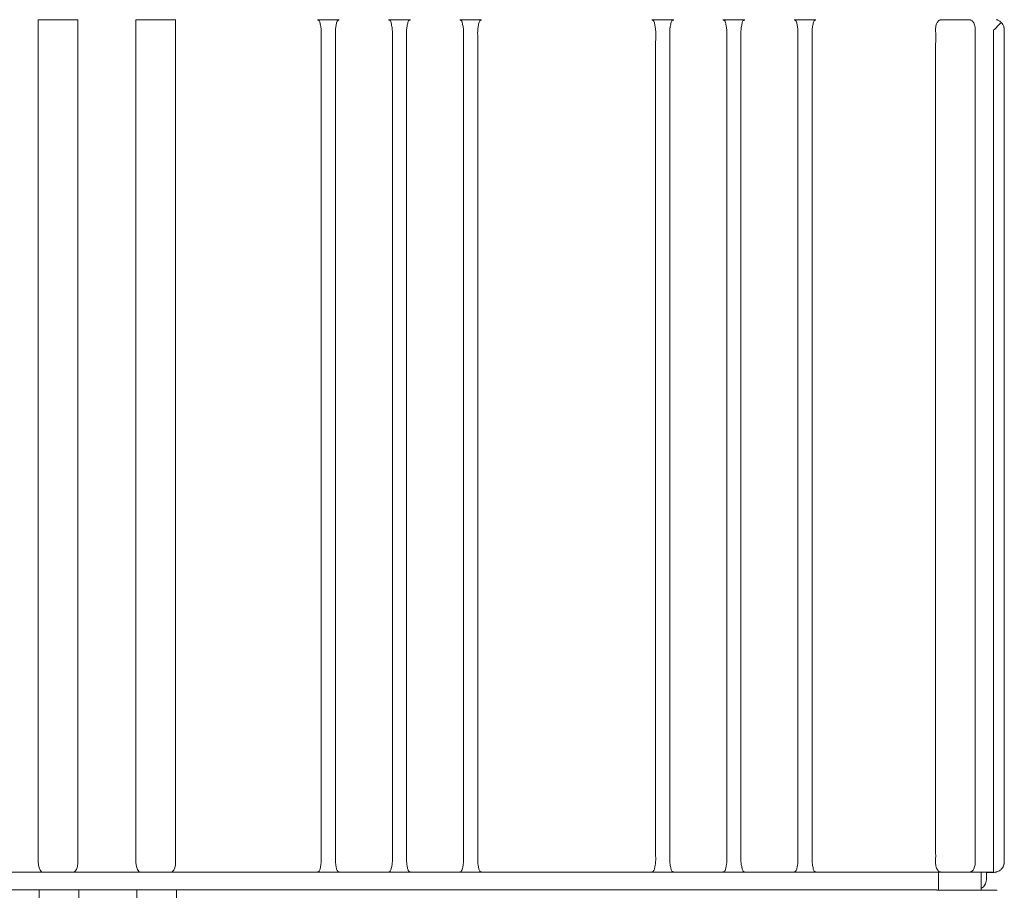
# Model space of a CAD drawing. Header units: centimetres. Extents: x -4572 to 125430, y -27163 to 73697.
# Tile 20 of 44: x 99466 to 99743, y -18093 to -17848. Entities that reach past the tile are written whole.
import ezdxf

# ---------------------------------------------------------------- set-up
doc = ezdxf.new("R2010")
doc.units = ezdxf.units.CM
doc.header["$MEASUREMENT"] = 0
doc.layers.add('kontur', color=7, linetype='Continuous')

# ---------------------------------------------------------------- blocks, each defined once
blk = doc.blocks.new('22s2')
at = {"lineweight": 15}
for p, q in [((250145.05, 70446.21), (250153.76, 70446.21)), ((250172.54, 70446.21), (250181.25, 70446.21))]:
    blk.add_line(p, q, dxfattribs=at)
at = {"layer": 'kontur', "color": 7, "lineweight": 0}
for p, q in [((250143.81, 70449.21), (250143.81, 70686.09)), ((250154.99, 70686.09), (250154.99, 70449.21)), ((250171.31, 70686.09), (250171.31, 70449.21)), ((250182.48, 70449.21), (250182.48, 70686.09)), ((250143.81, 70449.21), (250143.81, 70449.19)), ((250154.99, 70449.19), (250154.99, 70449.21)), ((250171.31, 70449.19), (250171.31, 70449.21)), ((250182.48, 70449.21), (250182.48, 70449.19))]:
    blk.add_line(p, q, dxfattribs=at)
at = {"layer": 'kontur', "color": 7, "lineweight": 0, "flags": 128}
for points in [[(250143.81, 70449.19), (250143.87, 70448.26), (250144.06, 70447.44), (250144.36, 70446.79), (250144.77, 70446.35), (250144.94, 70446.26), (250145.05, 70446.21)], [(250153.76, 70446.21), (250153.79, 70446.23), (250154.13, 70446.42), (250154.56, 70446.99), (250154.86, 70447.87), (250154.98, 70448.83), (250154.99, 70449.19)], [(250172.54, 70446.21), (250172.5, 70446.23), (250172.17, 70446.42), (250171.74, 70446.99), (250171.44, 70447.87), (250171.32, 70448.83), (250171.31, 70449.19)], [(250182.48, 70449.19), (250182.42, 70448.26), (250182.24, 70447.44), (250181.94, 70446.79), (250181.53, 70446.35), (250181.36, 70446.26), (250181.25, 70446.21)]]:
    blk.add_lwpolyline(points, dxfattribs=at)
blk = doc.blocks.new('ebeger')
at = {"lineweight": 0}
for p, q in [((44537.13, 1661.67), (44548.31, 1661.67)), ((44564.63, 1661.67), (44575.81, 1661.67)), ((44537.41, 1416.85), (44548.59, 1416.85)), ((44564.91, 1416.85), (44576.08, 1416.85))]:
    blk.add_line(p, q, dxfattribs=at)
at = {"layer": 'kontur', "color": 7, "lineweight": 0}
for p, q in [((44615.67, 1661.73), (44615.67, 1661.72)), ((44615.68, 1661.73), (44615.67, 1661.73)), ((44615.67, 1661.72), (44615.69, 1661.71)), ((44615.68, 1661.73), (44615.68, 1661.73)), ((44615.7, 1661.73), (44615.68, 1661.73)), ((44615.69, 1661.71), (44615.75, 1661.69)), ((44615.71, 1661.73), (44615.7, 1661.73)), ((44615.71, 1661.73), (44621.78, 1661.73)), ((44615.75, 1661.69), (44615.84, 1661.65)), ((44615.84, 1661.65), (44615.96, 1661.59)), ((44615.96, 1661.59), (44616.08, 1661.5)), ((44621.45, 1661.53), (44621.57, 1661.62)), ((44621.57, 1661.62), (44621.69, 1661.67)), ((44621.69, 1661.67), (44621.75, 1661.7)), ((44621.75, 1661.7), (44621.79, 1661.71)), ((44621.78, 1661.73), (44621.78, 1661.73)), ((44621.79, 1661.73), (44621.78, 1661.73)), ((44621.8, 1661.73), (44621.79, 1661.73)), ((44621.79, 1661.71), (44621.81, 1661.72)), ((44621.81, 1661.73), (44621.8, 1661.73)), ((44621.82, 1661.73), (44621.81, 1661.73)), ((44621.81, 1661.72), (44621.82, 1661.72)), ((44621.81, 1661.72), (44621.81, 1661.72)), ((44621.82, 1661.72), (44621.82, 1661.73)), ((44635.68, 1661.73), (44635.68, 1661.72)), ((44635.69, 1661.73), (44635.68, 1661.73)), ((44635.68, 1661.72), (44635.7, 1661.71)), ((44635.69, 1661.73), (44635.69, 1661.73)), ((44635.71, 1661.73), (44635.69, 1661.73)), ((44635.7, 1661.71), (44635.77, 1661.69)), ((44635.72, 1661.73), (44635.71, 1661.73)), ((44641.79, 1661.73), (44635.72, 1661.73)), ((44635.77, 1661.69), (44635.85, 1661.65)), ((44635.85, 1661.65), (44635.97, 1661.59)), ((44635.97, 1661.59), (44636.09, 1661.5)), ((44641.54, 1661.59), (44641.42, 1661.5)), ((44641.66, 1661.65), (44641.54, 1661.59)), ((44641.74, 1661.69), (44641.66, 1661.65)), ((44641.81, 1661.71), (44641.74, 1661.69)), ((44641.79, 1661.73), (44641.8, 1661.73)), ((44641.8, 1661.73), (44641.81, 1661.73)), ((44641.81, 1661.73), (44641.82, 1661.73)), ((44641.83, 1661.72), (44641.81, 1661.71)), ((44641.82, 1661.73), (44641.83, 1661.73)), ((44641.83, 1661.73), (44641.83, 1661.72)), ((44655.69, 1661.73), (44655.7, 1661.73)), ((44655.69, 1661.72), (44655.69, 1661.73)), ((44655.69, 1661.72), (44655.69, 1661.72)), ((44655.7, 1661.72), (44655.69, 1661.72)), ((44655.7, 1661.73), (44655.71, 1661.73)), ((44655.7, 1661.73), (44655.7, 1661.73)), ((44655.72, 1661.71), (44655.7, 1661.72)), ((44655.71, 1661.73), (44655.73, 1661.73)), ((44655.75, 1661.7), (44655.72, 1661.71)), ((44655.73, 1661.73), (44655.73, 1661.73)), ((44661.8, 1661.73), (44655.73, 1661.73)), ((44655.82, 1661.67), (44655.75, 1661.7)), ((44655.93, 1661.62), (44655.82, 1661.67)), ((44656.06, 1661.53), (44655.93, 1661.62)), ((44661.55, 1661.59), (44661.43, 1661.5)), ((44661.67, 1661.65), (44661.55, 1661.59)), ((44661.75, 1661.69), (44661.67, 1661.65)), ((44661.82, 1661.71), (44661.75, 1661.69)), ((44661.8, 1661.73), (44661.81, 1661.73)), ((44661.81, 1661.73), (44661.82, 1661.73)), ((44661.82, 1661.73), (44661.83, 1661.73)), ((44661.84, 1661.72), (44661.82, 1661.71)), ((44661.83, 1661.73), (44661.84, 1661.73)), ((44661.84, 1661.73), (44661.84, 1661.72)), ((44709.72, 1661.73), (44709.73, 1661.73)), ((44709.72, 1661.72), (44709.72, 1661.73)), ((44709.72, 1661.72), (44709.72, 1661.72)), ((44709.73, 1661.72), (44709.72, 1661.72)), ((44709.73, 1661.73), (44709.74, 1661.73)), ((44709.73, 1661.73), (44709.73, 1661.73)), ((44709.75, 1661.71), (44709.73, 1661.72)), ((44709.74, 1661.73), (44709.75, 1661.73)), ((44709.75, 1661.73), (44709.76, 1661.73)), ((44709.78, 1661.7), (44709.75, 1661.71)), ((44715.83, 1661.73), (44709.76, 1661.73)), ((44709.85, 1661.67), (44709.78, 1661.7)), ((44709.96, 1661.62), (44709.85, 1661.67)), ((44710.09, 1661.53), (44709.96, 1661.62)), ((44715.58, 1661.59), (44715.46, 1661.5)), ((44715.7, 1661.65), (44715.58, 1661.59)), ((44715.78, 1661.69), (44715.7, 1661.65)), ((44715.85, 1661.71), (44715.78, 1661.69)), ((44715.83, 1661.73), (44715.84, 1661.73)), ((44715.84, 1661.73), (44715.85, 1661.73)), ((44715.85, 1661.73), (44715.86, 1661.73)), ((44715.87, 1661.72), (44715.85, 1661.71)), ((44715.86, 1661.73), (44715.87, 1661.72)), ((44715.86, 1661.73), (44715.86, 1661.73)), ((44729.73, 1661.73), (44729.74, 1661.73)), ((44729.73, 1661.72), (44729.73, 1661.73)), ((44729.73, 1661.72), (44729.73, 1661.72)), ((44729.74, 1661.72), (44729.73, 1661.72)), ((44729.74, 1661.73), (44729.75, 1661.73)), ((44729.74, 1661.73), (44729.74, 1661.73)), ((44729.76, 1661.71), (44729.74, 1661.72)), ((44729.75, 1661.73), (44729.76, 1661.73)), ((44729.76, 1661.73), (44729.77, 1661.73)), ((44729.79, 1661.7), (44729.76, 1661.71)), ((44735.84, 1661.73), (44729.77, 1661.73)), ((44729.86, 1661.67), (44729.79, 1661.7)), ((44729.97, 1661.62), (44729.86, 1661.67)), ((44730.1, 1661.53), (44729.97, 1661.62)), ((44735.59, 1661.59), (44735.47, 1661.5)), ((44735.71, 1661.65), (44735.59, 1661.59)), ((44735.79, 1661.69), (44735.71, 1661.65)), ((44735.86, 1661.71), (44735.79, 1661.69)), ((44735.84, 1661.73), (44735.85, 1661.73)), ((44735.85, 1661.73), (44735.86, 1661.73)), ((44735.86, 1661.73), (44735.87, 1661.73)), ((44735.88, 1661.72), (44735.86, 1661.71)), ((44735.87, 1661.73), (44735.88, 1661.72)), ((44735.87, 1661.73), (44735.87, 1661.73)), ((44749.74, 1661.73), (44749.75, 1661.73)), ((44749.74, 1661.72), (44749.74, 1661.73)), ((44749.74, 1661.72), (44749.74, 1661.72)), ((44749.75, 1661.72), (44749.74, 1661.72)), ((44749.75, 1661.73), (44749.76, 1661.73)), ((44749.75, 1661.73), (44749.75, 1661.73)), ((44749.77, 1661.71), (44749.75, 1661.72)), ((44749.76, 1661.73), (44749.78, 1661.73)), ((44749.8, 1661.7), (44749.77, 1661.71)), ((44749.78, 1661.73), (44749.78, 1661.73)), ((44755.85, 1661.73), (44749.78, 1661.73)), ((44749.87, 1661.67), (44749.8, 1661.7)), ((44749.98, 1661.62), (44749.87, 1661.67)), ((44750.11, 1661.53), (44749.98, 1661.62)), ((44755.6, 1661.59), (44755.48, 1661.5)), ((44755.72, 1661.65), (44755.6, 1661.59)), ((44755.8, 1661.69), (44755.72, 1661.65)), ((44755.87, 1661.71), (44755.8, 1661.69)), ((44755.85, 1661.73), (44755.86, 1661.73)), ((44755.86, 1661.73), (44755.87, 1661.73)), ((44755.87, 1661.73), (44755.88, 1661.73)), ((44755.89, 1661.72), (44755.87, 1661.71)), ((44755.88, 1661.73), (44755.89, 1661.73)), ((44755.89, 1661.73), (44755.89, 1661.72)), ((44790.43, 1661.48), (44790.59, 1661.58)), ((44790.59, 1661.58), (44790.76, 1661.65)), ((44790.76, 1661.65), (44790.86, 1661.68)), ((44790.86, 1661.68), (44790.98, 1661.7)), ((44790.98, 1661.7), (44791.04, 1661.7)), ((44791.04, 1661.7), (44791.11, 1661.71)), ((44791.11, 1661.71), (44791.21, 1661.71)), ((44793.07, 1661.72), (44791.21, 1661.71)), ((44793.75, 1661.73), (44793.07, 1661.72)), ((44794.42, 1661.73), (44793.75, 1661.73)), ((44795.1, 1661.73), (44794.42, 1661.73)), ((44795.77, 1661.73), (44795.1, 1661.73)), ((44796.45, 1661.73), (44795.77, 1661.73)), ((44797.12, 1661.72), (44796.45, 1661.73)), ((44798.99, 1661.71), (44797.12, 1661.72)), ((44798.99, 1661.71), (44799.13, 1661.7)), ((44799.13, 1661.7), (44799.25, 1661.69)), ((44799.25, 1661.69), (44799.38, 1661.67)), ((44799.38, 1661.67), (44799.48, 1661.64)), ((44799.48, 1661.64), (44799.67, 1661.55)), ((44806.72, 1661.74), (44806.67, 1661.75)), ((44806.76, 1661.72), (44806.72, 1661.74)), ((44806.83, 1661.7), (44806.76, 1661.72)), ((44806.92, 1661.67), (44806.83, 1661.7)), ((44807.08, 1661.61), (44806.92, 1661.67)), ((44807.25, 1661.52), (44807.08, 1661.61)), ((44616.08, 1661.5), (44616.18, 1661.38)), ((44616.18, 1661.38), (44616.28, 1661.25)), ((44616.28, 1661.25), (44616.36, 1661.04)), ((44616.36, 1661.04), (44616.43, 1660.79)), ((44616.43, 1660.79), (44616.48, 1660.52)), ((44616.48, 1660.52), (44616.54, 1660.2)), ((44616.54, 1660.2), (44616.61, 1659.87)), ((44616.61, 1659.87), (44616.66, 1659.58)), ((44616.66, 1659.58), (44616.71, 1659.28)), ((44616.71, 1659.28), (44616.73, 1658.97)), ((44616.73, 1658.97), (44616.76, 1658.45)), ((44620.75, 1658.97), (44620.73, 1658.45)), ((44620.78, 1659.28), (44620.75, 1658.97)), ((44620.82, 1659.58), (44620.78, 1659.28)), ((44620.88, 1659.87), (44620.82, 1659.58)), ((44620.88, 1659.87), (44620.94, 1660.15)), ((44620.94, 1660.15), (44620.99, 1660.42)), ((44620.99, 1660.42), (44621.03, 1660.67)), ((44621.03, 1660.67), (44621.08, 1660.9)), ((44621.08, 1660.9), (44621.15, 1661.1)), ((44621.15, 1661.1), (44621.23, 1661.28)), ((44621.23, 1661.28), (44621.33, 1661.42)), ((44621.33, 1661.42), (44621.45, 1661.53)), ((44636.09, 1661.5), (44636.19, 1661.38)), ((44636.19, 1661.38), (44636.29, 1661.25)), ((44636.29, 1661.25), (44636.37, 1661.04)), ((44636.37, 1661.04), (44636.44, 1660.79)), ((44636.44, 1660.79), (44636.49, 1660.52)), ((44636.49, 1660.52), (44636.55, 1660.2)), ((44636.55, 1660.2), (44636.62, 1659.87)), ((44636.62, 1659.87), (44636.67, 1659.58)), ((44636.67, 1659.58), (44636.72, 1659.28)), ((44636.72, 1659.28), (44636.74, 1658.97)), ((44636.74, 1658.97), (44636.77, 1658.45)), ((44640.76, 1658.97), (44640.74, 1658.45)), ((44640.79, 1659.28), (44640.76, 1658.97)), ((44640.83, 1659.58), (44640.79, 1659.28)), ((44640.89, 1659.87), (44640.83, 1659.58)), ((44640.96, 1660.2), (44640.89, 1659.87)), ((44641.01, 1660.52), (44640.96, 1660.2)), ((44641.07, 1660.79), (44641.01, 1660.52)), ((44641.13, 1661.04), (44641.07, 1660.79)), ((44641.22, 1661.25), (44641.13, 1661.04)), ((44641.31, 1661.38), (44641.22, 1661.25)), ((44641.42, 1661.5), (44641.31, 1661.38)), ((44656.18, 1661.42), (44656.06, 1661.53)), ((44656.28, 1661.28), (44656.18, 1661.42)), ((44656.36, 1661.1), (44656.28, 1661.28)), ((44656.42, 1660.9), (44656.36, 1661.1)), ((44656.47, 1660.67), (44656.42, 1660.9)), ((44656.52, 1660.42), (44656.47, 1660.67)), ((44656.57, 1660.15), (44656.52, 1660.42)), ((44656.63, 1659.87), (44656.57, 1660.15)), ((44656.63, 1659.87), (44656.68, 1659.58)), ((44656.68, 1659.58), (44656.73, 1659.28)), ((44656.73, 1659.28), (44656.75, 1658.97)), ((44656.75, 1658.97), (44656.78, 1658.45)), ((44660.77, 1658.97), (44660.75, 1658.45)), ((44660.8, 1659.28), (44660.77, 1658.97)), ((44660.84, 1659.58), (44660.8, 1659.28)), ((44660.9, 1659.87), (44660.84, 1659.58)), ((44660.97, 1660.2), (44660.9, 1659.87)), ((44661.02, 1660.52), (44660.97, 1660.2)), ((44661.08, 1660.79), (44661.02, 1660.52)), ((44661.15, 1661.04), (44661.08, 1660.79)), ((44661.23, 1661.25), (44661.15, 1661.04)), ((44661.32, 1661.38), (44661.23, 1661.25)), ((44661.43, 1661.5), (44661.32, 1661.38)), ((44710.21, 1661.42), (44710.09, 1661.53)), ((44710.31, 1661.28), (44710.21, 1661.42)), ((44710.39, 1661.1), (44710.31, 1661.28)), ((44710.45, 1660.9), (44710.39, 1661.1)), ((44710.5, 1660.67), (44710.45, 1660.9)), ((44710.55, 1660.42), (44710.5, 1660.67)), ((44710.6, 1660.15), (44710.55, 1660.42)), ((44710.66, 1659.87), (44710.6, 1660.15)), ((44710.66, 1659.87), (44710.71, 1659.58)), ((44710.71, 1659.58), (44710.75, 1659.28)), ((44710.75, 1659.28), (44710.78, 1658.97)), ((44710.78, 1658.97), (44710.81, 1658.45)), ((44714.8, 1658.97), (44714.78, 1658.45)), ((44714.83, 1659.28), (44714.8, 1658.97)), ((44714.87, 1659.58), (44714.83, 1659.28)), ((44714.93, 1659.87), (44714.87, 1659.58)), ((44715, 1660.2), (44714.93, 1659.87)), ((44715.05, 1660.52), (44715, 1660.2)), ((44715.11, 1660.79), (44715.05, 1660.52)), ((44715.17, 1661.04), (44715.11, 1660.79)), ((44715.26, 1661.25), (44715.17, 1661.04)), ((44715.35, 1661.38), (44715.26, 1661.25)), ((44715.46, 1661.5), (44715.35, 1661.38)), ((44730.22, 1661.42), (44730.1, 1661.53)), ((44730.32, 1661.28), (44730.22, 1661.42)), ((44730.4, 1661.1), (44730.32, 1661.28)), ((44730.46, 1660.9), (44730.4, 1661.1)), ((44730.51, 1660.67), (44730.46, 1660.9)), ((44730.56, 1660.42), (44730.51, 1660.67)), ((44730.61, 1660.15), (44730.56, 1660.42)), ((44730.67, 1659.87), (44730.61, 1660.15)), ((44730.67, 1659.87), (44730.72, 1659.58)), ((44730.72, 1659.58), (44730.77, 1659.28)), ((44730.77, 1659.28), (44730.79, 1658.97)), ((44730.79, 1658.97), (44730.82, 1658.45)), ((44734.81, 1658.97), (44734.79, 1658.45)), ((44734.84, 1659.28), (44734.81, 1658.97)), ((44734.88, 1659.58), (44734.84, 1659.28)), ((44734.94, 1659.87), (44734.88, 1659.58)), ((44735.01, 1660.2), (44734.94, 1659.87)), ((44735.06, 1660.52), (44735.01, 1660.2)), ((44735.12, 1660.79), (44735.06, 1660.52)), ((44735.18, 1661.04), (44735.12, 1660.79)), ((44735.27, 1661.25), (44735.18, 1661.04)), ((44735.36, 1661.38), (44735.27, 1661.25)), ((44735.47, 1661.5), (44735.36, 1661.38)), ((44750.23, 1661.42), (44750.11, 1661.53)), ((44750.33, 1661.28), (44750.23, 1661.42)), ((44750.41, 1661.1), (44750.33, 1661.28)), ((44750.47, 1660.9), (44750.41, 1661.1)), ((44750.52, 1660.67), (44750.47, 1660.9)), ((44750.57, 1660.42), (44750.52, 1660.67)), ((44750.62, 1660.15), (44750.57, 1660.42)), ((44750.68, 1659.87), (44750.62, 1660.15)), ((44750.68, 1659.87), (44750.73, 1659.58)), ((44750.73, 1659.58), (44750.78, 1659.28)), ((44750.78, 1659.28), (44750.8, 1658.97)), ((44750.8, 1658.97), (44750.83, 1658.45)), ((44754.82, 1658.97), (44754.8, 1658.45)), ((44754.85, 1659.28), (44754.82, 1658.97)), ((44754.89, 1659.58), (44754.85, 1659.28)), ((44754.95, 1659.87), (44754.89, 1659.58)), ((44755.02, 1660.2), (44754.95, 1659.87)), ((44755.07, 1660.52), (44755.02, 1660.2)), ((44755.13, 1660.79), (44755.07, 1660.52)), ((44755.19, 1661.04), (44755.13, 1660.79)), ((44755.28, 1661.25), (44755.19, 1661.04)), ((44755.37, 1661.38), (44755.28, 1661.25)), ((44755.48, 1661.5), (44755.37, 1661.38)), ((44789.51, 1659.04), (44789.53, 1659.36)), ((44789.52, 1658.71), (44789.51, 1659.04)), ((44789.53, 1659.36), (44789.58, 1659.68)), ((44789.58, 1659.68), (44789.64, 1659.99)), ((44789.64, 1659.99), (44789.72, 1660.28)), ((44789.72, 1660.28), (44789.81, 1660.54)), ((44789.81, 1660.54), (44789.91, 1660.78)), ((44789.91, 1660.78), (44790.02, 1660.99)), ((44790.02, 1660.99), (44790.14, 1661.17)), ((44790.14, 1661.17), (44790.28, 1661.34)), ((44790.28, 1661.34), (44790.43, 1661.48)), ((44799.67, 1661.55), (44799.84, 1661.42)), ((44799.84, 1661.42), (44799.99, 1661.26)), ((44799.99, 1661.26), (44800.14, 1661.06)), ((44800.14, 1661.06), (44800.28, 1660.82)), ((44800.28, 1660.82), (44800.39, 1660.54)), ((44800.39, 1660.54), (44800.49, 1660.26)), ((44800.49, 1660.26), (44800.57, 1659.95)), ((44800.57, 1659.95), (44800.63, 1659.63)), ((44800.63, 1659.63), (44800.67, 1659.33)), ((44800.67, 1659.33), (44800.69, 1659.02)), ((44800.69, 1659.02), (44800.69, 1658.71)), ((44805.78, 1658.83), (44805.86, 1658.84)), ((44805.94, 1658.88), (44805.86, 1658.84)), ((44805.86, 1424.72), (44805.86, 1658.84)), ((44805.86, 1424.72), (44805.86, 1658.84)), ((44806.07, 1658.97), (44805.94, 1658.88)), ((44806.19, 1659.08), (44806.07, 1658.97)), ((44806.3, 1659.2), (44806.19, 1659.08)), ((44806.63, 1659.55), (44806.3, 1659.2)), ((44806.9, 1659.83), (44806.63, 1659.55)), ((44807.17, 1660.11), (44806.9, 1659.83)), ((44807.43, 1660.38), (44807.17, 1660.11)), ((44807.44, 1661.42), (44807.25, 1661.52)), ((44807.68, 1660.63), (44807.43, 1660.38)), ((44807.62, 1661.3), (44807.44, 1661.42)), ((44807.82, 1661.14), (44807.62, 1661.3)), ((44807.85, 1660.8), (44807.68, 1660.63)), ((44808.01, 1660.96), (44807.82, 1661.14)), ((44808.01, 1660.96), (44807.85, 1660.8)), ((44808.01, 1660.96), (44808.08, 1660.89)), ((44808.08, 1660.89), (44808.26, 1660.67)), ((44808.26, 1660.67), (44808.42, 1660.43)), ((44808.42, 1660.43), (44808.54, 1660.2)), ((44808.54, 1660.2), (44808.64, 1659.97)), ((44808.64, 1659.97), (44808.7, 1659.82)), ((44808.7, 1659.82), (44808.74, 1659.68)), ((44808.74, 1659.68), (44808.77, 1659.55)), ((44808.77, 1659.55), (44808.79, 1659.47)), ((44808.79, 1659.47), (44808.79, 1659.43)), ((44808.79, 1659.43), (44808.8, 1659.4)), ((44808.8, 1659.4), (44808.81, 1659.33)), ((44808.8, 1659.4), (44808.8, 1659.4)), ((44808.8, 1659.4), (44808.8, 1659.4)), ((44808.8, 1659.4), (44808.8, 1659.4)), ((44808.81, 1659.33), (44808.83, 1659.23)), ((44808.83, 1659.23), (44808.84, 1659.12)), ((44808.84, 1659.12), (44808.86, 1658.97)), ((44808.86, 1658.97), (44808.86, 1541.81)), ((44616.76, 1658.45), (44616.76, 1657.92)), ((44616.76, 1657.92), (44616.76, 1657.4)), ((44616.76, 1657.4), (44616.76, 1656.87)), ((44616.76, 1656.87), (44616.76, 1654.76)), ((44620.73, 1658.45), (44620.72, 1657.92)), ((44620.72, 1657.92), (44620.73, 1657.4)), ((44620.73, 1657.4), (44620.73, 1656.87)), ((44620.73, 1656.87), (44620.73, 1654.76)), ((44636.77, 1658.45), (44636.77, 1657.92)), ((44636.77, 1657.92), (44636.77, 1657.4)), ((44636.77, 1657.4), (44636.77, 1656.87)), ((44636.77, 1656.87), (44636.77, 1654.76)), ((44640.74, 1658.45), (44640.73, 1657.92)), ((44640.73, 1657.92), (44640.74, 1657.4)), ((44640.74, 1657.4), (44640.74, 1656.87)), ((44640.74, 1656.87), (44640.74, 1654.76)), ((44656.78, 1658.45), (44656.78, 1657.92)), ((44656.78, 1657.92), (44656.78, 1657.4)), ((44656.78, 1657.4), (44656.78, 1656.87)), ((44656.78, 1656.87), (44656.78, 1654.76)), ((44660.75, 1658.45), (44660.74, 1657.92)), ((44660.74, 1657.92), (44660.75, 1657.4)), ((44660.75, 1657.4), (44660.75, 1656.87)), ((44660.75, 1656.87), (44660.75, 1654.76)), ((44710.81, 1656.87), (44710.8, 1654.76)), ((44710.81, 1658.45), (44710.81, 1657.92)), ((44710.81, 1657.92), (44710.81, 1657.4)), ((44710.81, 1657.4), (44710.81, 1656.87)), ((44714.78, 1658.45), (44714.77, 1657.92)), ((44714.77, 1657.92), (44714.78, 1657.4)), ((44714.78, 1657.4), (44714.78, 1656.87)), ((44714.78, 1656.87), (44714.78, 1654.76)), ((44730.82, 1656.87), (44730.81, 1654.76)), ((44730.82, 1658.45), (44730.82, 1657.92)), ((44730.82, 1657.92), (44730.82, 1657.4)), ((44730.82, 1657.4), (44730.82, 1656.87)), ((44734.79, 1658.45), (44734.78, 1657.92)), ((44734.78, 1657.92), (44734.79, 1657.4)), ((44734.79, 1657.4), (44734.79, 1656.87)), ((44734.79, 1656.87), (44734.79, 1654.76)), ((44750.83, 1658.45), (44750.83, 1657.92)), ((44750.83, 1657.92), (44750.83, 1657.4)), ((44750.83, 1657.4), (44750.83, 1656.87)), ((44750.83, 1656.87), (44750.83, 1654.76)), ((44754.8, 1658.45), (44754.79, 1657.92)), ((44754.79, 1657.92), (44754.8, 1657.4)), ((44754.8, 1657.4), (44754.8, 1656.87)), ((44754.8, 1656.87), (44754.8, 1654.76)), ((44789.52, 1658.71), (44789.56, 1657.73)), ((44789.56, 1657.73), (44789.57, 1656.75)), ((44789.57, 1656.75), (44789.57, 1655.77)), ((44800.65, 1657.32), (44800.66, 1658.02)), ((44800.66, 1656.63), (44800.65, 1657.32)), ((44800.66, 1658.02), (44800.69, 1658.71)), ((44800.67, 1655.94), (44800.66, 1656.63)), ((44616.76, 1654.76), (44616.75, 1638.07)), ((44620.73, 1654.76), (44620.74, 1638.07)), ((44636.77, 1654.76), (44636.76, 1638.07)), ((44640.74, 1654.76), (44640.75, 1638.07)), ((44656.78, 1654.76), (44656.77, 1638.07)), ((44660.75, 1654.76), (44660.76, 1638.07)), ((44710.8, 1654.76), (44710.8, 1638.07)), ((44714.78, 1654.76), (44714.79, 1638.07)), ((44730.81, 1654.76), (44730.81, 1638.07)), ((44734.79, 1654.76), (44734.8, 1638.07)), ((44750.83, 1654.76), (44750.82, 1638.07)), ((44754.8, 1654.76), (44754.81, 1638.07)), ((44789.55, 1654.79), (44789.53, 1653.81)), ((44789.53, 1653.81), (44789.53, 1652.82)), ((44789.57, 1655.77), (44789.55, 1654.79)), ((44800.67, 1655.25), (44800.67, 1655.94)), ((44800.68, 1651.79), (44800.67, 1655.25)), ((44789.53, 1652.82), (44789.52, 1629.38)), ((44800.68, 1644.87), (44800.68, 1651.79)), ((44800.68, 1631.03), (44800.68, 1644.87)), ((44616.75, 1638.07), (44616.74, 1571.28)), ((44620.74, 1638.07), (44620.74, 1571.28)), ((44636.76, 1638.07), (44636.75, 1571.28)), ((44640.75, 1638.07), (44640.75, 1571.28)), ((44656.77, 1638.07), (44656.76, 1571.28)), ((44660.76, 1638.07), (44660.76, 1571.28)), ((44710.8, 1638.07), (44710.79, 1571.28)), ((44714.79, 1638.07), (44714.79, 1571.28)), ((44730.81, 1638.07), (44730.8, 1571.28)), ((44734.8, 1638.07), (44734.8, 1571.28)), ((44750.82, 1638.07), (44750.81, 1571.28)), ((44754.81, 1638.07), (44754.81, 1571.28)), ((44789.52, 1629.38), (44789.51, 1582.49)), ((44800.69, 1603.34), (44800.68, 1631.03)), ((44800.69, 1547.98), (44800.69, 1603.34)), ((44789.51, 1582.49), (44789.51, 1535.6)), ((44616.74, 1571.28), (44616.74, 1496.55)), ((44620.74, 1571.28), (44620.74, 1496.55)), ((44636.75, 1571.28), (44636.75, 1496.55)), ((44640.75, 1571.28), (44640.75, 1496.55)), ((44656.76, 1571.28), (44656.76, 1496.55)), ((44660.76, 1571.28), (44660.77, 1496.55)), ((44710.79, 1571.28), (44710.79, 1496.55)), ((44714.79, 1571.28), (44714.79, 1496.55)), ((44730.8, 1571.28), (44730.8, 1496.55)), ((44734.8, 1571.28), (44734.8, 1496.55)), ((44750.81, 1571.28), (44750.81, 1496.55)), ((44754.81, 1571.28), (44754.81, 1496.55)), ((44800.7, 1501.08), (44800.69, 1547.98)), ((44808.86, 1541.81), (44808.86, 1424.65)), ((44789.51, 1535.6), (44789.51, 1507.92)), ((44789.51, 1507.92), (44789.51, 1480.23)), ((44800.69, 1454.18), (44800.7, 1501.08)), ((44616.74, 1496.55), (44616.74, 1471.79)), ((44620.74, 1496.55), (44620.74, 1471.79)), ((44636.75, 1496.55), (44636.75, 1471.79)), ((44640.75, 1496.55), (44640.75, 1471.79)), ((44656.76, 1496.55), (44656.76, 1471.79)), ((44660.77, 1496.55), (44660.76, 1471.79)), ((44710.79, 1496.55), (44710.79, 1471.79)), ((44714.79, 1496.55), (44714.79, 1471.79)), ((44730.8, 1496.55), (44730.8, 1471.79)), ((44734.8, 1496.55), (44734.8, 1471.79)), ((44750.81, 1496.55), (44750.81, 1471.79)), ((44754.81, 1496.55), (44754.81, 1471.79)), ((44789.51, 1480.23), (44789.51, 1452.54)), ((44616.74, 1471.79), (44616.74, 1455.23)), ((44620.74, 1471.79), (44620.74, 1455.23)), ((44636.75, 1471.79), (44636.75, 1455.23)), ((44640.75, 1471.79), (44640.75, 1455.23)), ((44656.76, 1471.79), (44656.76, 1455.23)), ((44660.76, 1471.79), (44660.76, 1455.23)), ((44710.79, 1471.79), (44710.79, 1455.23)), ((44714.79, 1471.79), (44714.79, 1455.23)), ((44730.8, 1471.79), (44730.8, 1455.23)), ((44734.8, 1471.79), (44734.8, 1455.23)), ((44750.81, 1471.79), (44750.81, 1455.23)), ((44754.81, 1471.79), (44754.81, 1455.23)), ((44616.74, 1455.23), (44616.75, 1444.16)), ((44620.74, 1455.23), (44620.74, 1444.16)), ((44636.75, 1455.23), (44636.76, 1444.16)), ((44640.75, 1455.23), (44640.75, 1444.16)), ((44656.76, 1455.23), (44656.77, 1444.16)), ((44660.76, 1455.23), (44660.76, 1444.16)), ((44710.79, 1455.23), (44710.8, 1444.16)), ((44714.79, 1455.23), (44714.79, 1444.16)), ((44730.8, 1455.23), (44730.81, 1444.16)), ((44734.8, 1455.23), (44734.8, 1444.16)), ((44750.81, 1455.23), (44750.82, 1444.16)), ((44754.81, 1455.23), (44754.81, 1444.16)), ((44800.68, 1430.73), (44800.69, 1454.18)), ((44789.51, 1452.54), (44789.52, 1443.31)), ((44616.75, 1444.16), (44616.75, 1436.76)), ((44620.74, 1444.16), (44620.74, 1436.76)), ((44636.76, 1444.16), (44636.76, 1436.76)), ((44640.75, 1444.16), (44640.75, 1436.76)), ((44656.77, 1444.16), (44656.77, 1436.76)), ((44660.76, 1444.16), (44660.76, 1436.76)), ((44710.8, 1444.16), (44710.8, 1436.76)), ((44714.79, 1444.16), (44714.79, 1436.76)), ((44730.81, 1444.16), (44730.81, 1436.76)), ((44734.8, 1444.16), (44734.8, 1436.76)), ((44750.82, 1444.16), (44750.82, 1436.76)), ((44754.81, 1444.16), (44754.81, 1436.76)), ((44789.52, 1443.31), (44789.52, 1434.08)), ((44616.75, 1436.76), (44616.75, 1431.81)), ((44620.74, 1436.76), (44620.73, 1431.81)), ((44636.76, 1436.76), (44636.76, 1431.81)), ((44640.75, 1436.76), (44640.74, 1431.81)), ((44656.77, 1436.76), (44656.77, 1431.81)), ((44660.76, 1436.76), (44660.76, 1431.81)), ((44710.8, 1436.76), (44710.8, 1431.81)), ((44714.79, 1436.76), (44714.78, 1431.81)), ((44730.81, 1436.76), (44730.81, 1431.81)), ((44734.8, 1436.76), (44734.79, 1431.81)), ((44750.82, 1436.76), (44750.82, 1431.81)), ((44754.81, 1436.76), (44754.8, 1431.81)), ((44616.75, 1431.81), (44616.75, 1428.5)), ((44620.73, 1431.81), (44620.73, 1428.5)), ((44636.76, 1431.81), (44636.76, 1428.5)), ((44640.74, 1431.81), (44640.74, 1428.5)), ((44656.77, 1431.81), (44656.77, 1428.5)), ((44660.76, 1431.81), (44660.75, 1428.5)), ((44710.8, 1431.81), (44710.8, 1428.5)), ((44714.78, 1431.81), (44714.78, 1428.5)), ((44730.81, 1431.81), (44730.81, 1428.5)), ((44734.79, 1431.81), (44734.79, 1428.5)), ((44750.82, 1431.81), (44750.82, 1428.5)), ((44754.8, 1431.81), (44754.8, 1428.5)), ((44789.52, 1434.08), (44789.53, 1429.47)), ((44789.53, 1429.47), (44789.53, 1428.7)), ((44800.65, 1428.77), (44800.67, 1429.75)), ((44800.67, 1429.75), (44800.68, 1430.73)), ((44616.75, 1428.5), (44616.76, 1426.29)), ((44616.76, 1426.29), (44616.76, 1425.92)), ((44620.73, 1428.5), (44620.73, 1426.29)), ((44620.73, 1426.29), (44620.73, 1425.92)), ((44636.76, 1428.5), (44636.77, 1426.29)), ((44636.77, 1426.29), (44636.77, 1425.92)), ((44640.74, 1428.5), (44640.74, 1426.29)), ((44640.74, 1426.29), (44640.74, 1425.92)), ((44656.77, 1428.5), (44656.78, 1426.29)), ((44656.78, 1426.29), (44656.78, 1425.92)), ((44660.75, 1428.5), (44660.75, 1426.29)), ((44660.75, 1426.29), (44660.75, 1425.92)), ((44710.8, 1428.5), (44710.8, 1426.29)), ((44710.8, 1426.29), (44710.81, 1425.92)), ((44714.78, 1428.5), (44714.78, 1426.29)), ((44714.78, 1426.29), (44714.78, 1425.92)), ((44730.81, 1428.5), (44730.82, 1426.29)), ((44730.82, 1426.29), (44730.82, 1425.92)), ((44734.79, 1428.5), (44734.79, 1426.29)), ((44734.79, 1426.29), (44734.79, 1425.92)), ((44750.82, 1428.5), (44750.83, 1426.29)), ((44750.83, 1426.29), (44750.83, 1425.92)), ((44754.8, 1428.5), (44754.8, 1426.29)), ((44754.8, 1426.29), (44754.8, 1425.92)), ((44789.53, 1428.7), (44789.54, 1427.93)), ((44789.54, 1427.93), (44789.55, 1427.16)), ((44789.55, 1427.16), (44789.56, 1426.39)), ((44789.56, 1426.39), (44789.55, 1425.62)), ((44800.63, 1426.81), (44800.64, 1427.79)), ((44800.65, 1425.83), (44800.63, 1426.81)), ((44800.64, 1427.79), (44800.65, 1428.77)), ((44616.55, 1423.4), (44616.5, 1423.13)), ((44616.61, 1423.69), (44616.55, 1423.4)), ((44616.65, 1423.88), (44616.61, 1423.69)), ((44616.68, 1424.08), (44616.65, 1423.88)), ((44616.72, 1424.44), (44616.68, 1424.08)), ((44616.75, 1424.8), (44616.72, 1424.44)), ((44616.76, 1425.17), (44616.75, 1424.8)), ((44616.76, 1425.92), (44616.76, 1425.54)), ((44616.76, 1425.54), (44616.76, 1425.17)), ((44620.73, 1425.92), (44620.73, 1425.54)), ((44620.73, 1425.54), (44620.73, 1425.17)), ((44620.73, 1425.17), (44620.74, 1424.8)), ((44620.74, 1424.8), (44620.76, 1424.44)), ((44620.76, 1424.44), (44620.81, 1424.08)), ((44620.81, 1424.08), (44620.84, 1423.88)), ((44620.84, 1423.88), (44620.88, 1423.69)), ((44620.93, 1423.42), (44620.88, 1423.69)), ((44620.98, 1423.17), (44620.93, 1423.42)), ((44636.56, 1423.4), (44636.51, 1423.13)), ((44636.62, 1423.69), (44636.56, 1423.4)), ((44636.66, 1423.88), (44636.62, 1423.69)), ((44636.69, 1424.08), (44636.66, 1423.88)), ((44636.73, 1424.44), (44636.69, 1424.08)), ((44636.76, 1424.8), (44636.73, 1424.44)), ((44636.77, 1425.17), (44636.76, 1424.8)), ((44636.77, 1425.92), (44636.77, 1425.54)), ((44636.77, 1425.54), (44636.77, 1425.17)), ((44640.74, 1425.92), (44640.74, 1425.54)), ((44640.74, 1425.54), (44640.74, 1425.17)), ((44640.74, 1425.17), (44640.75, 1424.8)), ((44640.75, 1424.8), (44640.78, 1424.44)), ((44640.78, 1424.44), (44640.82, 1424.08)), ((44640.82, 1424.08), (44640.85, 1423.88)), ((44640.85, 1423.88), (44640.89, 1423.69)), ((44640.89, 1423.69), (44640.95, 1423.4)), ((44640.95, 1423.4), (44641, 1423.13)), ((44656.53, 1423.17), (44656.57, 1423.42)), ((44656.57, 1423.42), (44656.63, 1423.69)), ((44656.67, 1423.88), (44656.63, 1423.69)), ((44656.7, 1424.08), (44656.67, 1423.88)), ((44656.74, 1424.44), (44656.7, 1424.08)), ((44656.77, 1424.8), (44656.74, 1424.44)), ((44656.78, 1425.17), (44656.77, 1424.8)), ((44656.78, 1425.92), (44656.78, 1425.54)), ((44656.78, 1425.54), (44656.78, 1425.17)), ((44660.75, 1425.92), (44660.75, 1425.54)), ((44660.75, 1425.54), (44660.75, 1425.17)), ((44660.75, 1425.17), (44660.76, 1424.8)), ((44660.76, 1424.8), (44660.79, 1424.44)), ((44660.79, 1424.44), (44660.83, 1424.08)), ((44660.83, 1424.08), (44660.86, 1423.88)), ((44660.86, 1423.88), (44660.9, 1423.69)), ((44660.9, 1423.69), (44660.96, 1423.4)), ((44660.96, 1423.4), (44661.01, 1423.13)), ((44710.55, 1423.17), (44710.6, 1423.42)), ((44710.6, 1423.42), (44710.66, 1423.69)), ((44710.7, 1423.88), (44710.66, 1423.69)), ((44710.73, 1424.08), (44710.7, 1423.88)), ((44710.77, 1424.44), (44710.73, 1424.08)), ((44710.8, 1424.8), (44710.77, 1424.44)), ((44710.81, 1425.17), (44710.8, 1424.8)), ((44710.81, 1425.92), (44710.81, 1425.54)), ((44710.81, 1425.54), (44710.81, 1425.17)), ((44714.78, 1425.92), (44714.78, 1425.54)), ((44714.78, 1425.54), (44714.78, 1425.17)), ((44714.78, 1425.17), (44714.79, 1424.8)), ((44714.79, 1424.8), (44714.81, 1424.44)), ((44714.81, 1424.44), (44714.86, 1424.08)), ((44714.86, 1424.08), (44714.89, 1423.88)), ((44714.89, 1423.88), (44714.93, 1423.69)), ((44714.93, 1423.69), (44714.99, 1423.4)), ((44714.99, 1423.4), (44715.04, 1423.13)), ((44730.57, 1423.17), (44730.61, 1423.42)), ((44730.61, 1423.42), (44730.67, 1423.69)), ((44730.71, 1423.88), (44730.67, 1423.69)), ((44730.74, 1424.08), (44730.71, 1423.88)), ((44730.78, 1424.44), (44730.74, 1424.08)), ((44730.81, 1424.8), (44730.78, 1424.44)), ((44730.82, 1425.17), (44730.81, 1424.8)), ((44730.82, 1425.92), (44730.82, 1425.54)), ((44730.82, 1425.54), (44730.82, 1425.17)), ((44734.79, 1425.92), (44734.79, 1425.54)), ((44734.79, 1425.54), (44734.79, 1425.17)), ((44734.79, 1425.17), (44734.8, 1424.8)), ((44734.8, 1424.8), (44734.82, 1424.44)), ((44734.82, 1424.44), (44734.87, 1424.08)), ((44734.87, 1424.08), (44734.9, 1423.88)), ((44734.9, 1423.88), (44734.94, 1423.69)), ((44734.94, 1423.69), (44735, 1423.4)), ((44735, 1423.4), (44735.05, 1423.13)), ((44750.58, 1423.17), (44750.62, 1423.42)), ((44750.62, 1423.42), (44750.68, 1423.69)), ((44750.72, 1423.88), (44750.68, 1423.69)), ((44750.75, 1424.08), (44750.72, 1423.88)), ((44750.79, 1424.44), (44750.75, 1424.08)), ((44750.82, 1424.8), (44750.79, 1424.44)), ((44750.83, 1425.17), (44750.82, 1424.8)), ((44750.83, 1425.92), (44750.83, 1425.54)), ((44750.83, 1425.54), (44750.83, 1425.17)), ((44754.8, 1425.92), (44754.8, 1425.54)), ((44754.8, 1425.54), (44754.8, 1425.17)), ((44754.8, 1425.17), (44754.81, 1424.8)), ((44754.81, 1424.8), (44754.83, 1424.44)), ((44754.83, 1424.44), (44754.88, 1424.08)), ((44754.88, 1424.08), (44754.91, 1423.88)), ((44754.91, 1423.88), (44754.95, 1423.69)), ((44754.95, 1423.69), (44755.01, 1423.4)), ((44755.01, 1423.4), (44755.06, 1423.13)), ((44789.51, 1424.53), (44789.52, 1424.85)), ((44789.53, 1424.21), (44789.51, 1424.53)), ((44789.55, 1425.62), (44789.52, 1424.85)), ((44789.58, 1423.89), (44789.53, 1424.21)), ((44789.64, 1423.57), (44789.58, 1423.89)), ((44789.72, 1423.26), (44789.64, 1423.57)), ((44800.56, 1423.57), (44800.48, 1423.28)), ((44800.62, 1423.87), (44800.56, 1423.57)), ((44800.67, 1424.19), (44800.62, 1423.87)), ((44800.69, 1424.85), (44800.65, 1425.83)), ((44800.69, 1424.52), (44800.67, 1424.19)), ((44800.69, 1424.85), (44800.69, 1424.52)), ((44805.86, 1424.72), (44805.86, 1421.81)), ((44805.86, 1424.72), (44805.86, 1421.79)), ((44808.62, 1423.61), (44808.5, 1423.33)), ((44808.71, 1423.87), (44808.62, 1423.61)), ((44808.75, 1423.99), (44808.71, 1423.87)), ((44808.77, 1424.09), (44808.75, 1423.99)), ((44808.79, 1424.16), (44808.77, 1424.09)), ((44808.8, 1424.22), (44808.79, 1424.16)), ((44808.81, 1424.27), (44808.8, 1424.21)), ((44808.8, 1424.23), (44808.8, 1424.22)), ((44808.8, 1424.23), (44808.8, 1424.23)), ((44808.8, 1424.22), (44808.8, 1424.23)), ((44808.8, 1424.21), (44808.8, 1424.22)), ((44808.82, 1424.36), (44808.81, 1424.27)), ((44808.84, 1424.49), (44808.82, 1424.36)), ((44808.86, 1424.65), (44808.84, 1424.49)), ((44805.86, 1421.79), (44291.65, 1421.79)), ((44615.65, 1421.84), (44615.65, 1421.83)), ((44615.66, 1421.84), (44615.65, 1421.84)), ((44615.65, 1421.83), (44615.66, 1421.83)), ((44615.65, 1421.83), (44615.65, 1421.83)), ((44615.65, 1421.83), (44615.65, 1421.83)), ((44615.68, 1421.85), (44615.66, 1421.84)), ((44615.66, 1421.83), (44615.67, 1421.83)), ((44615.67, 1421.83), (44615.68, 1421.83)), ((44615.72, 1421.86), (44615.68, 1421.85)), ((44615.68, 1421.83), (44615.69, 1421.83)), ((44615.69, 1421.83), (44621.8, 1421.83)), ((44615.79, 1421.89), (44615.72, 1421.86)), ((44615.91, 1421.94), (44615.79, 1421.89)), ((44616.04, 1422.03), (44615.91, 1421.94)), ((44616.16, 1422.14), (44616.04, 1422.03)), ((44616.26, 1422.28), (44616.16, 1422.14)), ((44616.34, 1422.45), (44616.26, 1422.28)), ((44616.4, 1422.65), (44616.34, 1422.45)), ((44616.45, 1422.88), (44616.4, 1422.65)), ((44616.5, 1423.13), (44616.45, 1422.88)), ((44621.02, 1422.93), (44620.98, 1423.17)), ((44621.07, 1422.7), (44621.02, 1422.93)), ((44621.13, 1422.49), (44621.07, 1422.7)), ((44621.21, 1422.31), (44621.13, 1422.49)), ((44621.31, 1422.17), (44621.21, 1422.31)), ((44621.42, 1422.05), (44621.31, 1422.17)), ((44621.55, 1421.96), (44621.42, 1422.05)), ((44621.68, 1421.9), (44621.55, 1421.96)), ((44621.75, 1421.87), (44621.68, 1421.9)), ((44621.82, 1421.84), (44621.75, 1421.87)), ((44621.8, 1421.83), (44621.81, 1421.83)), ((44621.81, 1421.83), (44621.82, 1421.83)), ((44621.84, 1421.83), (44621.82, 1421.84)), ((44621.82, 1421.83), (44621.83, 1421.83)), ((44621.83, 1421.83), (44621.84, 1421.83)), ((44621.84, 1421.83), (44621.84, 1421.83)), ((44635.66, 1421.84), (44635.66, 1421.83)), ((44635.67, 1421.84), (44635.66, 1421.84)), ((44635.66, 1421.83), (44635.67, 1421.83)), ((44635.66, 1421.83), (44635.66, 1421.83)), ((44635.66, 1421.83), (44635.66, 1421.83)), ((44635.69, 1421.85), (44635.67, 1421.84)), ((44635.67, 1421.83), (44635.68, 1421.83)), ((44635.68, 1421.83), (44635.69, 1421.83)), ((44635.73, 1421.86), (44635.69, 1421.85)), ((44635.69, 1421.83), (44635.7, 1421.83)), ((44641.81, 1421.83), (44635.7, 1421.83)), ((44635.8, 1421.89), (44635.73, 1421.86)), ((44635.92, 1421.94), (44635.8, 1421.89)), ((44636.05, 1422.03), (44635.92, 1421.94)), ((44636.17, 1422.14), (44636.05, 1422.03)), ((44636.27, 1422.28), (44636.17, 1422.14)), ((44636.35, 1422.45), (44636.27, 1422.28)), ((44636.41, 1422.65), (44636.35, 1422.45)), ((44636.46, 1422.88), (44636.41, 1422.65)), ((44636.51, 1423.13), (44636.46, 1422.88)), ((44641, 1423.13), (44641.04, 1422.88)), ((44641.04, 1422.88), (44641.09, 1422.65)), ((44641.09, 1422.65), (44641.16, 1422.45)), ((44641.16, 1422.45), (44641.24, 1422.28)), ((44641.24, 1422.28), (44641.34, 1422.14)), ((44641.34, 1422.14), (44641.46, 1422.03)), ((44641.46, 1422.03), (44641.59, 1421.94)), ((44641.59, 1421.94), (44641.71, 1421.89)), ((44641.71, 1421.89), (44641.78, 1421.86)), ((44641.78, 1421.86), (44641.82, 1421.85)), ((44641.82, 1421.83), (44641.81, 1421.83)), ((44641.82, 1421.85), (44641.84, 1421.84)), ((44641.83, 1421.83), (44641.82, 1421.83)), ((44641.84, 1421.83), (44641.83, 1421.83)), ((44641.84, 1421.84), (44641.85, 1421.83)), ((44641.84, 1421.84), (44641.84, 1421.84)), ((44641.84, 1421.83), (44641.84, 1421.83)), ((44641.85, 1421.83), (44641.84, 1421.83)), ((44641.85, 1421.83), (44641.85, 1421.83)), ((44655.67, 1421.83), (44655.69, 1421.84)), ((44655.67, 1421.83), (44655.67, 1421.83)), ((44655.68, 1421.83), (44655.67, 1421.83)), ((44655.68, 1421.83), (44655.68, 1421.83)), ((44655.69, 1421.83), (44655.68, 1421.83)), ((44655.69, 1421.84), (44655.75, 1421.87)), ((44655.71, 1421.83), (44655.69, 1421.83)), ((44661.82, 1421.83), (44655.71, 1421.83)), ((44655.75, 1421.87), (44655.83, 1421.9)), ((44655.83, 1421.9), (44655.96, 1421.96)), ((44655.96, 1421.96), (44656.09, 1422.05)), ((44656.09, 1422.05), (44656.2, 1422.17)), ((44656.2, 1422.17), (44656.29, 1422.31)), ((44656.29, 1422.31), (44656.37, 1422.49)), ((44656.37, 1422.49), (44656.43, 1422.7)), ((44656.43, 1422.7), (44656.48, 1422.93)), ((44656.48, 1422.93), (44656.53, 1423.17)), ((44661.01, 1423.13), (44661.05, 1422.88)), ((44661.05, 1422.88), (44661.1, 1422.65)), ((44661.1, 1422.65), (44661.17, 1422.45)), ((44661.17, 1422.45), (44661.25, 1422.28)), ((44661.25, 1422.28), (44661.35, 1422.14)), ((44661.35, 1422.14), (44661.47, 1422.03)), ((44661.47, 1422.03), (44661.6, 1421.94)), ((44661.6, 1421.94), (44661.72, 1421.89)), ((44661.72, 1421.89), (44661.79, 1421.86)), ((44661.79, 1421.86), (44661.83, 1421.85)), ((44661.83, 1421.83), (44661.82, 1421.83)), ((44661.83, 1421.85), (44661.85, 1421.84)), ((44661.84, 1421.83), (44661.83, 1421.83)), ((44661.85, 1421.83), (44661.84, 1421.83)), ((44661.85, 1421.84), (44661.86, 1421.84)), ((44661.85, 1421.83), (44661.85, 1421.83)), ((44661.86, 1421.83), (44661.85, 1421.83)), ((44661.86, 1421.84), (44661.86, 1421.83)), ((44661.86, 1421.83), (44661.86, 1421.83)), ((44709.7, 1421.83), (44709.71, 1421.84)), ((44709.7, 1421.83), (44709.7, 1421.83)), ((44709.71, 1421.83), (44709.7, 1421.83)), ((44709.71, 1421.84), (44709.78, 1421.87)), ((44709.71, 1421.83), (44709.71, 1421.83)), ((44709.72, 1421.83), (44709.71, 1421.83)), ((44709.73, 1421.83), (44709.72, 1421.83)), ((44715.85, 1421.83), (44709.73, 1421.83)), ((44709.78, 1421.87), (44709.86, 1421.9)), ((44709.86, 1421.9), (44709.99, 1421.96)), ((44709.99, 1421.96), (44710.11, 1422.05)), ((44710.11, 1422.05), (44710.23, 1422.17)), ((44710.23, 1422.17), (44710.32, 1422.31)), ((44710.32, 1422.31), (44710.4, 1422.49)), ((44710.4, 1422.49), (44710.46, 1422.7)), ((44710.46, 1422.7), (44710.51, 1422.93)), ((44710.51, 1422.93), (44710.55, 1423.17)), ((44715.04, 1423.13), (44715.08, 1422.88)), ((44715.08, 1422.88), (44715.13, 1422.65)), ((44715.13, 1422.65), (44715.2, 1422.45)), ((44715.2, 1422.45), (44715.28, 1422.28)), ((44715.28, 1422.28), (44715.38, 1422.14)), ((44715.38, 1422.14), (44715.5, 1422.03)), ((44715.5, 1422.03), (44715.63, 1421.94)), ((44715.63, 1421.94), (44715.75, 1421.89)), ((44715.75, 1421.89), (44715.82, 1421.86)), ((44715.82, 1421.86), (44715.85, 1421.85)), ((44715.85, 1421.85), (44715.87, 1421.84)), ((44715.85, 1421.83), (44715.85, 1421.83)), ((44715.87, 1421.83), (44715.85, 1421.83)), ((44715.87, 1421.84), (44715.88, 1421.84)), ((44715.87, 1421.83), (44715.87, 1421.83)), ((44715.88, 1421.83), (44715.87, 1421.83)), ((44715.88, 1421.84), (44715.89, 1421.83)), ((44715.89, 1421.83), (44715.88, 1421.83)), ((44715.89, 1421.83), (44715.89, 1421.83)), ((44729.71, 1421.83), (44729.73, 1421.84)), ((44729.71, 1421.83), (44729.71, 1421.83)), ((44729.72, 1421.83), (44729.71, 1421.83)), ((44729.72, 1421.83), (44729.72, 1421.83)), ((44729.73, 1421.83), (44729.72, 1421.83)), ((44729.73, 1421.84), (44729.79, 1421.87)), ((44729.75, 1421.83), (44729.73, 1421.83)), ((44735.86, 1421.83), (44729.75, 1421.83)), ((44729.79, 1421.87), (44729.87, 1421.9)), ((44729.87, 1421.9), (44730, 1421.96)), ((44730, 1421.96), (44730.12, 1422.05)), ((44730.12, 1422.05), (44730.24, 1422.17)), ((44730.24, 1422.17), (44730.33, 1422.31)), ((44730.33, 1422.31), (44730.41, 1422.49)), ((44730.41, 1422.49), (44730.47, 1422.7)), ((44730.47, 1422.7), (44730.52, 1422.93)), ((44730.52, 1422.93), (44730.57, 1423.17)), ((44735.05, 1423.13), (44735.09, 1422.88)), ((44735.09, 1422.88), (44735.14, 1422.65)), ((44735.14, 1422.65), (44735.21, 1422.45)), ((44735.21, 1422.45), (44735.29, 1422.28)), ((44735.29, 1422.28), (44735.39, 1422.14)), ((44735.39, 1422.14), (44735.51, 1422.03)), ((44735.51, 1422.03), (44735.64, 1421.94)), ((44735.64, 1421.94), (44735.76, 1421.89)), ((44735.76, 1421.89), (44735.83, 1421.86)), ((44735.83, 1421.86), (44735.87, 1421.85)), ((44735.86, 1421.83), (44735.86, 1421.83)), ((44735.88, 1421.83), (44735.86, 1421.83)), ((44735.87, 1421.85), (44735.88, 1421.84)), ((44735.88, 1421.84), (44735.89, 1421.84)), ((44735.89, 1421.83), (44735.88, 1421.83)), ((44735.89, 1421.84), (44735.9, 1421.83)), ((44735.89, 1421.83), (44735.89, 1421.83)), ((44735.9, 1421.83), (44735.89, 1421.83)), ((44735.9, 1421.83), (44735.9, 1421.83)), ((44749.72, 1421.83), (44749.74, 1421.84)), ((44749.72, 1421.83), (44749.72, 1421.83)), ((44749.73, 1421.83), (44749.72, 1421.83)), ((44749.73, 1421.83), (44749.73, 1421.83)), ((44749.74, 1421.83), (44749.73, 1421.83)), ((44749.74, 1421.84), (44749.8, 1421.87)), ((44749.76, 1421.83), (44749.74, 1421.83)), ((44755.87, 1421.83), (44749.76, 1421.83)), ((44749.8, 1421.87), (44749.88, 1421.9)), ((44749.88, 1421.9), (44750.01, 1421.96)), ((44750.01, 1421.96), (44750.13, 1422.05)), ((44750.13, 1422.05), (44750.25, 1422.17)), ((44750.25, 1422.17), (44750.34, 1422.31)), ((44750.34, 1422.31), (44750.42, 1422.49)), ((44750.42, 1422.49), (44750.48, 1422.7)), ((44750.48, 1422.7), (44750.53, 1422.93)), ((44750.53, 1422.93), (44750.58, 1423.17)), ((44755.06, 1423.13), (44755.1, 1422.88)), ((44755.1, 1422.88), (44755.15, 1422.65)), ((44755.15, 1422.65), (44755.22, 1422.45)), ((44755.22, 1422.45), (44755.3, 1422.28)), ((44755.3, 1422.28), (44755.4, 1422.14)), ((44755.4, 1422.14), (44755.52, 1422.03)), ((44755.52, 1422.03), (44755.65, 1421.94)), ((44755.65, 1421.94), (44755.77, 1421.89)), ((44755.77, 1421.89), (44755.84, 1421.86)), ((44755.84, 1421.86), (44755.88, 1421.85)), ((44755.87, 1421.83), (44755.87, 1421.83)), ((44755.89, 1421.83), (44755.87, 1421.83)), ((44755.88, 1421.85), (44755.9, 1421.84)), ((44755.9, 1421.83), (44755.89, 1421.83)), ((44755.9, 1421.84), (44755.91, 1421.83)), ((44755.9, 1421.84), (44755.9, 1421.84)), ((44755.9, 1421.83), (44755.9, 1421.83)), ((44755.91, 1421.83), (44755.9, 1421.83)), ((44755.91, 1421.83), (44755.91, 1421.83)), ((44789.82, 1422.98), (44789.72, 1423.26)), ((44789.94, 1422.71), (44789.82, 1422.98)), ((44790.07, 1422.48), (44789.94, 1422.71)), ((44790.22, 1422.28), (44790.07, 1422.48)), ((44790.37, 1422.12), (44790.22, 1422.28)), ((44802.36, 1421.79), (44790.35, 1421.79)), ((44790.35, 1421.79), (44790.35, 1416.72)), ((44790.54, 1422), (44790.37, 1422.12)), ((44790.73, 1421.91), (44790.54, 1422)), ((44790.83, 1421.88), (44790.73, 1421.91)), ((44790.95, 1421.86), (44790.83, 1421.88)), ((44791.07, 1421.85), (44790.95, 1421.86)), ((44791.2, 1421.85), (44791.07, 1421.85)), ((44793, 1421.84), (44791.2, 1421.85)), ((44793.69, 1421.83), (44793, 1421.84)), ((44794.38, 1421.83), (44793.69, 1421.83)), ((44795.07, 1421.83), (44794.38, 1421.83)), ((44795.76, 1421.83), (44795.07, 1421.83)), ((44796.44, 1421.83), (44795.76, 1421.83)), ((44797.13, 1421.84), (44796.44, 1421.83)), ((44799, 1421.85), (44797.13, 1421.84)), ((44799.11, 1421.85), (44799, 1421.85)), ((44799.18, 1421.86), (44799.11, 1421.85)), ((44799.24, 1421.86), (44799.18, 1421.86)), ((44799.35, 1421.88), (44799.24, 1421.86)), ((44799.45, 1421.91), (44799.35, 1421.88)), ((44799.62, 1421.98), (44799.45, 1421.91)), ((44799.77, 1422.08), (44799.62, 1421.98)), ((44799.92, 1422.22), (44799.77, 1422.08)), ((44800.06, 1422.39), (44799.92, 1422.22)), ((44800.18, 1422.57), (44800.06, 1422.39)), ((44800.29, 1422.78), (44800.18, 1422.57)), ((44800.39, 1423.01), (44800.29, 1422.78)), ((44800.48, 1423.28), (44800.39, 1423.01)), ((44802.36, 1421.79), (44802.36, 1416.72)), ((44803.86, 1421.11), (44803.86, 1421.85)), ((44803.86, 1421.75), (44804.36, 1421.75)), ((44803.87, 1420.38), (44803.86, 1421.11)), ((44804.36, 1421.75), (44804.86, 1421.74)), ((44804.86, 1421.74), (44805.36, 1421.74)), ((44805.36, 1421.74), (44805.86, 1421.75)), ((44805.86, 1421.81), (44805.86, 1421.81)), ((44805.86, 1421.81), (44805.86, 1421.81)), ((44805.86, 1421.81), (44805.86, 1421.81)), ((44805.86, 1421.8), (44805.86, 1421.81)), ((44805.86, 1421.8), (44805.86, 1421.8)), ((44805.86, 1421.79), (44805.86, 1421.8)), ((44805.86, 1421.76), (44805.86, 1421.79)), ((44805.86, 1421.79), (44805.86, 1421.75)), ((44806.04, 1421.76), (44805.86, 1421.76)), ((44806.04, 1421.76), (44806.19, 1421.78)), ((44806.19, 1421.78), (44806.33, 1421.8)), ((44806.33, 1421.8), (44806.36, 1421.81)), ((44806.36, 1421.81), (44806.39, 1421.81)), ((44806.37, 1421.81), (44806.39, 1421.81)), ((44806.37, 1421.81), (44806.37, 1421.81)), ((44806.38, 1421.81), (44806.37, 1421.81)), ((44806.39, 1421.81), (44806.38, 1421.81)), ((44806.39, 1421.81), (44806.43, 1421.82)), ((44806.39, 1421.81), (44806.39, 1421.81)), ((44806.43, 1421.82), (44806.49, 1421.83)), ((44806.49, 1421.83), (44806.58, 1421.85)), ((44806.58, 1421.85), (44806.68, 1421.88)), ((44806.68, 1421.88), (44806.78, 1421.91)), ((44806.78, 1421.91), (44807.01, 1421.99)), ((44807.01, 1421.99), (44807.24, 1422.09)), ((44807.24, 1422.09), (44807.47, 1422.22)), ((44807.47, 1422.22), (44807.7, 1422.38)), ((44807.7, 1422.38), (44807.84, 1422.5)), ((44807.84, 1422.5), (44807.98, 1422.63)), ((44808.17, 1422.84), (44807.98, 1422.63)), ((44808.33, 1423.05), (44808.17, 1422.84)), ((44808.5, 1423.33), (44808.33, 1423.05)), ((44802.97, 1417.72), (44803.19, 1417.97)), ((44803.19, 1417.97), (44803.39, 1418.25)), ((44803.39, 1418.25), (44803.55, 1418.54)), ((44803.55, 1418.54), (44803.68, 1418.89)), ((44803.68, 1418.89), (44803.78, 1419.25)), ((44803.78, 1419.25), (44803.84, 1419.62)), ((44803.84, 1419.62), (44803.86, 1420)), ((44803.86, 1420), (44803.87, 1420.38)), ((44307.66, 1416.85), (44778.34, 1416.85)), ((44789.85, 1416.85), (44778.34, 1416.85)), ((44789.85, 1416.72), (44789.85, 1416.85)), ((44802.86, 1416.72), (44789.85, 1416.72)), ((44790.35, 1416.89), (44790.35, 1416.72)), ((44802.36, 1416.76), (44790.35, 1416.89)), ((44802.86, 1416.79), (44799.85, 1416.79)), ((44802.36, 1417.26), (44802.45, 1417.31)), ((44802.36, 1416.72), (44802.36, 1416.76)), ((44802.45, 1417.31), (44802.72, 1417.5)), ((44802.72, 1417.5), (44802.97, 1417.72)), ((44805.86, 1416.79), (44802.86, 1416.79)), ((44802.86, 1416.79), (44802.86, 1416.72)), ((44805.86, 1416.79), (44806.43, 1416.79)), ((44806.56, 1416.76), (44806.43, 1416.79)), ((44806.66, 1416.73), (44806.56, 1416.76)), ((44806.65, 1416.73), (44806.66, 1416.73)), ((44806.67, 1416.73), (44806.65, 1416.73)), ((44806.67, 1416.73), (44806.66, 1416.73)), ((44806.66, 1416.73), (44806.67, 1416.73)), ((44806.72, 1416.71), (44806.67, 1416.73)), ((44806.76, 1416.7), (44806.72, 1416.71))]:
    blk.add_line(p, q, dxfattribs=at)
at = {"lineweight": 15}
for p in [(-205606.68, -69024.42), (-205606.4, -69269.24)]:
    blk.add_blockref('22s2', p, dxfattribs=at)

msp = doc.modelspace()

# ---------------------------------------------------------------- block references
at = {"lineweight": 0}
msp.add_blockref('ebeger', (54934.44, -19509.6, 1125), dxfattribs=at)

doc.saveas('drawing.dxf')
